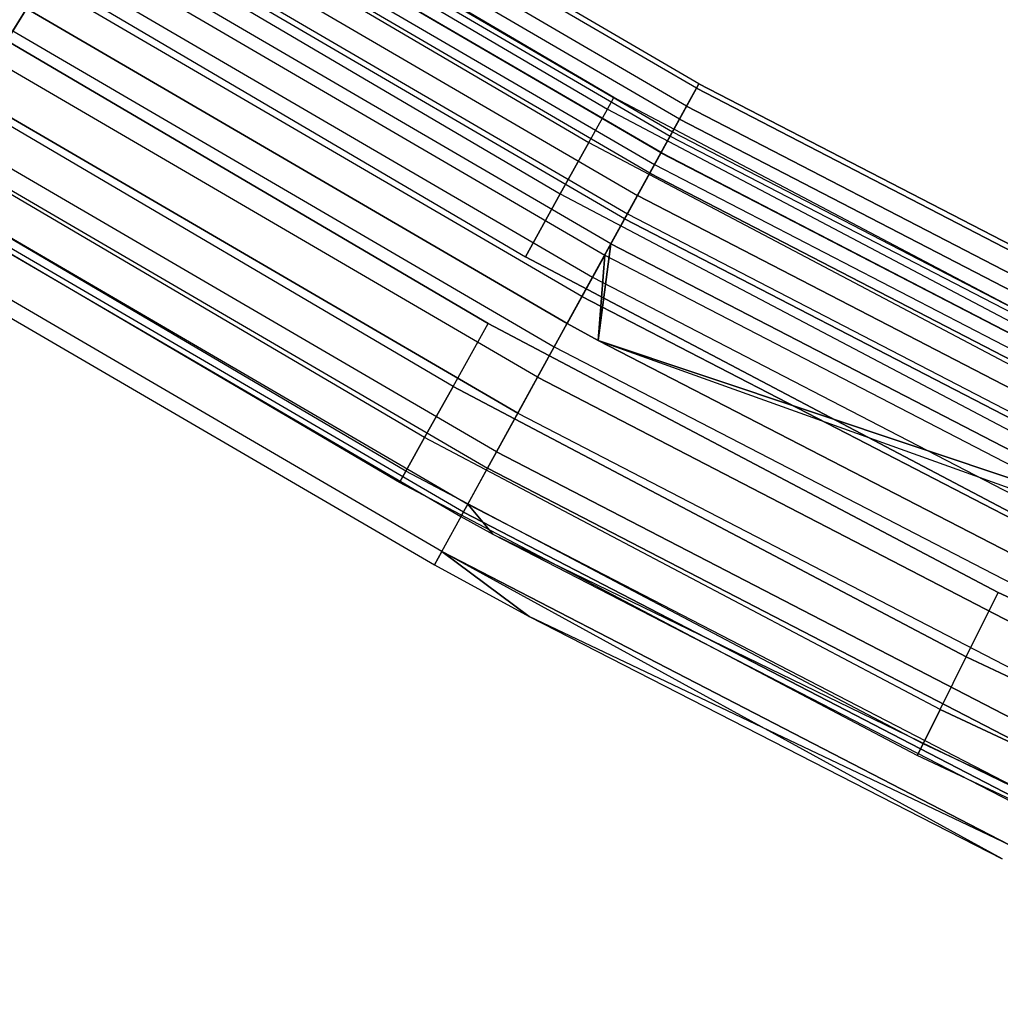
# Model space of a CAD drawing. Extents: x -176 to 176, y -176 to 176.
# Tile 40 of 208: x -59.41 to -50.51, y -105.2 to -96.26. Entities that reach past the tile are written whole.
import ezdxf

# ---------------------------------------------------------------- set-up
doc = ezdxf.new("R2010")
doc.units = 0
doc.header["$LTSCALE"] = 25.4
doc.layers.get('0').update_dxf_attribs({"linetype": 'CONTINUOUS'})

# ---------------------------------------------------------------- blocks, each defined once
blk = doc.blocks.new('BIURKOWA_B_STL')
at = {"color": 0}
for p, q in [((-53.264, -96.8868, 198.9437), (-58.0647, -94.0882, 198.9437)), ((-53.264, -96.8868, 198.9437), (-58.0647, -94.0882, 198.9437)), ((-53.264, -96.8868, 3.0563), (-58.0647, -94.0882, 3.0563)), ((-53.264, -96.8868, 3.0563), (-58.0647, -94.0882, 3.0563)), ((-53.2414, -96.8457, 199.7799), (-58.0401, -94.0483, 199.7799)), ((-53.2414, -96.8457, 199.7799), (-58.0401, -94.0483, 199.7799)), ((-53.2414, -96.8457, 2.2201), (-58.0401, -94.0483, 2.2201)), ((-53.2414, -96.8457, 2.2201), (-58.0401, -94.0483, 2.2201)), ((-53.3531, -97.0488, 200.5847), (-58.1618, -94.2456, 200.5847)), ((-53.3531, -97.0488, 200.5847), (-58.1618, -94.2456, 200.5847)), ((-53.3531, -97.0488, 1.4153), (-58.1618, -94.2456, 1.4153)), ((-53.3531, -97.0488, 1.4153), (-58.1618, -94.2456, 1.4153)), ((-53.4184, -97.1677, 198.1699), (-58.233, -94.361, 198.1699)), ((-53.4184, -97.1677, 198.1699), (-58.233, -94.361, 198.1699)), ((-53.4184, -97.1677, 3.8301), (-58.233, -94.361, 3.8301)), ((-53.4184, -97.1677, 3.8301), (-58.233, -94.361, 3.8301)), ((-54.0131, -96.9721, 199.5), (-58.434, -94.3741, 199.5)), ((-54.0131, -96.9721, 199.5), (-58.434, -94.3741, 199.5)), ((-54.0131, -96.9721, 2.5), (-58.434, -94.3741, 2.5)), ((-54.0131, -96.9721, 2.5), (-58.434, -94.3741, 2.5)), ((-58.4975, -94.4766, 200.184), (-54.0718, -97.0775, 200.184)), ((-58.4975, -94.4766, 198.816), (-54.0718, -97.0775, 198.816)), ((-58.4975, -94.4766, 200.184), (-54.0718, -97.0775, 200.184)), ((-58.4975, -94.4766, 198.816), (-54.0718, -97.0775, 198.816)), ((-58.4975, -94.4766, 3.184), (-54.0718, -97.0775, 3.184)), ((-58.4975, -94.4766, 1.816), (-54.0718, -97.0775, 1.816)), ((-58.4975, -94.4766, 3.184), (-54.0718, -97.0775, 3.184)), ((-58.4975, -94.4766, 1.816), (-54.0718, -97.0775, 1.816)), ((-58.3249, -94.5098, 2.0214), (-53.5027, -97.321, 2.0214)), ((-58.3249, -94.5098, 2.0214), (-53.5027, -97.321, 2.0214)), ((-58.3249, -94.5098, 199.9786), (-53.5027, -97.321, 199.9786)), ((-58.3249, -94.5098, 199.9786), (-53.5027, -97.321, 199.9786)), ((-58.302, -94.4728, 2.7411), (-53.4817, -97.2828, 2.7411)), ((-58.302, -94.4728, 2.7411), (-53.4817, -97.2828, 2.7411)), ((-58.302, -94.4728, 199.2589), (-53.4817, -97.2828, 199.2589)), ((-58.302, -94.4728, 199.2589), (-53.4817, -97.2828, 199.2589)), ((-53.5865, -97.4735, 201.2678), (-58.4163, -94.658, 201.2678)), ((-53.5865, -97.4735, 201.2678), (-58.4163, -94.658, 201.2678)), ((-53.5865, -97.4735, 0.7322), (-58.4163, -94.658, 0.7322)), ((-53.5865, -97.4735, 0.7322), (-58.4163, -94.658, 0.7322)), ((-53.585, -97.4708, 3.4294), (-58.4147, -94.6553, 3.4294)), ((-53.585, -97.4708, 3.4294), (-58.4147, -94.6553, 3.4294)), ((-58.4147, -94.6553, 198.5706), (-53.585, -97.4708, 198.5706)), ((-58.4147, -94.6553, 198.5706), (-53.585, -97.4708, 198.5706)), ((-58.6803, -94.7719, 198.2144), (-54.2408, -97.3809, 198.2144)), ((-58.6803, -94.7719, 198.2144), (-54.2408, -97.3809, 198.2144)), ((-58.6803, -94.7719, 200.7856), (-54.2408, -97.3809, 200.7856)), ((-58.6803, -94.7719, 200.7856), (-54.2408, -97.3809, 200.7856)), ((-58.6803, -94.7719, 1.2144), (-54.2408, -97.3809, 1.2144)), ((-58.6803, -94.7719, 1.2144), (-54.2408, -97.3809, 1.2144)), ((-58.6803, -94.7719, 3.7856), (-54.2408, -97.3809, 3.7856)), ((-58.6803, -94.7719, 3.7856), (-54.2408, -97.3809, 3.7856)), ((-58.4803, -94.7617, 1.3639), (-53.6452, -97.5803, 1.3639)), ((-58.4803, -94.7617, 1.3639), (-53.6452, -97.5803, 1.3639)), ((-58.4803, -94.7617, 200.6361), (-53.6452, -97.5803, 200.6361)), ((-58.4803, -94.7617, 200.6361), (-53.6452, -97.5803, 200.6361)), ((-53.6872, -97.6567, 197.5454), (-58.5261, -94.8359, 197.5454)), ((-53.6872, -97.6567, 197.5454), (-58.5261, -94.8359, 197.5454)), ((-53.6872, -97.6567, 4.4546), (-58.5261, -94.8359, 4.4546)), ((-53.6872, -97.6567, 4.4546), (-58.5261, -94.8359, 4.4546)), ((-58.6482, -95.0338, 3.997), (-53.7992, -97.8605, 3.997)), ((-58.6482, -95.0338, 3.997), (-53.7992, -97.8605, 3.997)), ((-58.6482, -95.0338, 198.003), (-53.7992, -97.8605, 198.003)), ((-58.6482, -95.0338, 198.003), (-53.7992, -97.8605, 198.003)), ((-58.9604, -95.2243, 197.7679), (-54.4997, -97.8457, 197.7679)), ((-58.9604, -95.2243, 197.7679), (-54.4997, -97.8457, 197.7679)), ((-58.9604, -95.2243, 201.2321), (-54.4997, -97.8457, 201.2321)), ((-58.9604, -95.2243, 201.2321), (-54.4997, -97.8457, 201.2321)), ((-58.9604, -95.2243, 0.7679), (-54.4997, -97.8457, 0.7679)), ((-58.9604, -95.2243, 0.7679), (-54.4997, -97.8457, 0.7679)), ((-58.9604, -95.2243, 4.2321), (-54.4997, -97.8457, 4.2321)), ((-58.9604, -95.2243, 4.2321), (-54.4997, -97.8457, 4.2321)), ((-53.9156, -98.0721, 201.7524), (-58.7751, -95.2393, 201.7524)), ((-53.9156, -98.0721, 201.7524), (-58.7751, -95.2393, 201.7524)), ((-53.9156, -98.0721, 0.2476), (-58.7751, -95.2393, 0.2476)), ((-53.9156, -98.0721, 0.2476), (-58.7751, -95.2393, 0.2476)), ((-58.7481, -95.1955, 0.854), (-53.8908, -98.0271, 0.854)), ((-58.7481, -95.1955, 0.854), (-53.8908, -98.0271, 0.854)), ((-58.7481, -95.1955, 201.146), (-53.8908, -98.0271, 201.146)), ((-58.7481, -95.1955, 201.146), (-53.8908, -98.0271, 201.146)), ((-54.0404, -98.2991, 197.1403), (-58.9111, -95.4597, 197.1403)), ((-54.0404, -98.2991, 197.1403), (-58.9111, -95.4597, 197.1403)), ((-54.0404, -98.2991, 4.8597), (-58.9111, -95.4597, 4.8597)), ((-54.0404, -98.2991, 4.8597), (-58.9111, -95.4597, 4.8597)), ((-58.9723, -95.5588, 4.37), (-54.0965, -98.4012, 4.37)), ((-58.9723, -95.5588, 4.37), (-54.0965, -98.4012, 4.37)), ((-58.9723, -95.5588, 197.63), (-54.0965, -98.4012, 197.63)), ((-58.9723, -95.5588, 197.63), (-54.0965, -98.4012, 197.63)), ((-59.4713, -96.3675, 0.5146), (-59.0934, -95.7551, 0.5581)), ((-59.4713, -96.3675, 0.5146), (-59.0934, -95.7551, 0.5581)), ((-59.0934, -95.7551, 201.4419), (-59.4713, -96.3675, 201.4854)), ((-59.0934, -95.7551, 201.4419), (-59.4713, -96.3675, 201.4854)), ((-59.304, -95.7793, 197.5304), (-54.8173, -98.4159, 197.5304)), ((-59.304, -95.7793, 201.4696), (-54.8173, -98.4159, 201.4696)), ((-59.304, -95.7793, 197.5304), (-54.8173, -98.4159, 197.5304)), ((-59.304, -95.7793, 201.4696), (-54.8173, -98.4159, 201.4696)), ((-59.304, -95.7793, 0.5304), (-54.8173, -98.4159, 0.5304)), ((-59.304, -95.7793, 4.4696), (-54.8173, -98.4159, 4.4696)), ((-59.304, -95.7793, 0.5304), (-54.8173, -98.4159, 0.5304)), ((-59.304, -95.7793, 4.4696), (-54.8173, -98.4159, 4.4696)), ((-59.0934, -95.7551, 0.5581), (-54.2076, -98.6032, 0.5581)), ((-59.0934, -95.7551, 0.5581), (-54.2076, -98.6032, 0.5581)), ((-59.0934, -95.7551, 201.4419), (-54.2076, -98.6032, 201.4419)), ((-59.0934, -95.7551, 201.4419), (-54.2076, -98.6032, 201.4419)), ((-59.6369, -96.6358, 201.9373), (-59.1977, -95.9242, 201.9843)), ((-59.6369, -96.6358, 201.9373), (-59.1977, -95.9242, 201.9843)), ((-59.1977, -95.9242, 0.0157), (-59.6369, -96.6358, 0.0627)), ((-59.1977, -95.9242, 0.0157), (-59.6369, -96.6358, 0.0627)), ((-54.3033, -98.7774, 201.9843), (-59.1977, -95.9242, 201.9843)), ((-54.3033, -98.7774, 201.9843), (-59.1977, -95.9242, 201.9843)), ((-54.3033, -98.7774, 0.0157), (-59.1977, -95.9242, 0.0157)), ((-54.3033, -98.7774, 0.0157), (-59.1977, -95.9242, 0.0157)), ((-54.4382, -99.0227, 197), (-59.3447, -96.1624, 197)), ((-59.3447, -96.1624, 5), (-54.4382, -99.0227, 5)), ((-59.3447, -96.1624, 4.5), (-54.4382, -99.0227, 4.5)), ((-59.3447, -96.1624, 5), (-54.4382, -99.0227, 5)), ((-59.3447, -96.1624, 4.5), (-54.4382, -99.0227, 4.5)), ((-59.3447, -96.1624, 197.5), (-54.4382, -99.0227, 197.5)), ((-54.4382, -99.0227, 197), (-59.3447, -96.1624, 197)), ((-59.3447, -96.1624, 197.5), (-54.4382, -99.0227, 197.5)), ((-59.6697, -96.3698, 201.4696), (-55.1553, -99.0227, 201.4696)), ((-55.1553, -99.0227, 197.5304), (-59.6697, -96.3698, 197.5304)), ((-59.6697, -96.3698, 201.4696), (-55.1553, -99.0227, 201.4696)), ((-55.1553, -99.0227, 197.5304), (-59.6697, -96.3698, 197.5304)), ((-59.6697, -96.3698, 4.4696), (-55.1553, -99.0227, 4.4696)), ((-55.1553, -99.0227, 0.5304), (-59.6697, -96.3698, 0.5304)), ((-59.6697, -96.3698, 4.4696), (-55.1553, -99.0227, 4.4696)), ((-55.1553, -99.0227, 0.5304), (-59.6697, -96.3698, 0.5304)), ((-59.4713, -96.3675, 0.5146), (-54.5543, -99.2339, 0.5146)), ((-59.4713, -96.3675, 0.5146), (-54.5543, -99.2339, 0.5146)), ((-59.4713, -96.3675, 201.4854), (-54.5543, -99.2339, 201.4854)), ((-59.4713, -96.3675, 201.4854), (-54.5543, -99.2339, 201.4854)), ((-54.7062, -99.5101, 201.9373), (-59.6369, -96.6358, 201.9373)), ((-54.7062, -99.5101, 201.9373), (-59.6369, -96.6358, 201.9373)), ((-54.7062, -99.5101, 0.0627), (-59.6369, -96.6358, 0.0627)), ((-54.7062, -99.5101, 0.0627), (-59.6369, -96.6358, 0.0627)), ((-53.3531, -97.0488, 200.5847), (-53.2414, -96.8457, 199.7799)), ((-53.3531, -97.0488, 200.5847), (-53.2414, -96.8457, 199.7799)), ((-53.3531, -97.0488, 1.4153), (-53.2414, -96.8457, 2.2201)), ((-53.3531, -97.0488, 1.4153), (-53.2414, -96.8457, 2.2201)), ((-53.2414, -96.8457, 199.7799), (-53.264, -96.8868, 198.9437)), ((-53.2414, -96.8457, 199.7799), (-53.264, -96.8868, 198.9437)), ((-53.2414, -96.8457, 2.2201), (-53.264, -96.8868, 3.0563)), ((-53.2414, -96.8457, 2.2201), (-53.264, -96.8868, 3.0563)), ((-53.2414, -96.8457, 199.7799), (-48.3082, -99.3984, 199.7799)), ((-53.2414, -96.8457, 199.7799), (-48.3082, -99.3984, 199.7799)), ((-48.3082, -99.3984, 2.2201), (-53.2414, -96.8457, 2.2201)), ((-48.3082, -99.3984, 2.2201), (-53.2414, -96.8457, 2.2201)), ((-55.4729, -99.593, 201.2321), (-60.0133, -96.9248, 201.2321)), ((-55.4729, -99.593, 201.2321), (-60.0133, -96.9248, 201.2321)), ((-55.4729, -99.593, 197.7679), (-60.0133, -96.9248, 197.7679)), ((-55.4729, -99.593, 197.7679), (-60.0133, -96.9248, 197.7679)), ((-55.4729, -99.593, 4.2321), (-60.0133, -96.9248, 4.2321)), ((-55.4729, -99.593, 4.2321), (-60.0133, -96.9248, 4.2321)), ((-55.4729, -99.593, 0.7679), (-60.0133, -96.9248, 0.7679)), ((-55.4729, -99.593, 0.7679), (-60.0133, -96.9248, 0.7679)), ((-59.8329, -96.9533, 0.7291), (-54.8859, -99.8371, 0.7291)), ((-59.8329, -96.9533, 0.7291), (-54.8859, -99.8371, 0.7291)), ((-54.8859, -99.8371, 201.2709), (-59.8329, -96.9533, 201.2709)), ((-54.8859, -99.8371, 201.2709), (-59.8329, -96.9533, 201.2709)), ((-53.264, -96.8868, 198.9437), (-53.4184, -97.1677, 198.1699)), ((-53.264, -96.8868, 198.9437), (-53.4184, -97.1677, 198.1699)), ((-53.264, -96.8868, 3.0563), (-53.4184, -97.1677, 3.8301)), ((-53.264, -96.8868, 3.0563), (-53.4184, -97.1677, 3.8301)), ((-53.264, -96.8868, 198.9437), (-48.3287, -99.4407, 198.9437)), ((-53.264, -96.8868, 198.9437), (-48.3287, -99.4407, 198.9437)), ((-48.3287, -99.4407, 3.0563), (-53.264, -96.8868, 3.0563)), ((-48.3287, -99.4407, 3.0563), (-53.264, -96.8868, 3.0563)), ((-54.0718, -97.0775, 200.184), (-54.0131, -96.9721, 199.5)), ((-54.0718, -97.0775, 200.184), (-54.0131, -96.9721, 199.5)), ((-54.0718, -97.0775, 198.816), (-54.0131, -96.9721, 199.5)), ((-54.0718, -97.0775, 198.816), (-54.0131, -96.9721, 199.5)), ((-54.0718, -97.0775, 3.184), (-54.0131, -96.9721, 2.5)), ((-54.0718, -97.0775, 3.184), (-54.0131, -96.9721, 2.5)), ((-54.0718, -97.0775, 1.816), (-54.0131, -96.9721, 2.5)), ((-54.0718, -97.0775, 1.816), (-54.0131, -96.9721, 2.5)), ((-49.477, -99.3631, 199.5), (-54.0131, -96.9721, 199.5)), ((-49.477, -99.3631, 199.5), (-54.0131, -96.9721, 199.5)), ((-49.477, -99.3631, 2.5), (-54.0131, -96.9721, 2.5)), ((-49.477, -99.3631, 2.5), (-54.0131, -96.9721, 2.5)), ((-54.2408, -97.3809, 198.2144), (-54.0718, -97.0775, 198.816)), ((-54.2408, -97.3809, 198.2144), (-54.0718, -97.0775, 198.816)), ((-54.2408, -97.3809, 200.7856), (-54.0718, -97.0775, 200.184)), ((-54.2408, -97.3809, 200.7856), (-54.0718, -97.0775, 200.184)), ((-54.2408, -97.3809, 1.2144), (-54.0718, -97.0775, 1.816)), ((-54.2408, -97.3809, 1.2144), (-54.0718, -97.0775, 1.816)), ((-54.2408, -97.3809, 3.7856), (-54.0718, -97.0775, 3.184)), ((-54.2408, -97.3809, 3.7856), (-54.0718, -97.0775, 3.184)), ((-54.0718, -97.0775, 200.184), (-49.5307, -99.4711, 200.184)), ((-54.0718, -97.0775, 198.816), (-49.5307, -99.4711, 198.816)), ((-54.0718, -97.0775, 200.184), (-49.5307, -99.4711, 200.184)), ((-54.0718, -97.0775, 198.816), (-49.5307, -99.4711, 198.816)), ((-54.0718, -97.0775, 3.184), (-49.5307, -99.4711, 3.184)), ((-54.0718, -97.0775, 1.816), (-49.5307, -99.4711, 1.816)), ((-54.0718, -97.0775, 3.184), (-49.5307, -99.4711, 3.184)), ((-54.0718, -97.0775, 1.816), (-49.5307, -99.4711, 1.816)), ((-53.5865, -97.4735, 201.2678), (-53.3531, -97.0488, 200.5847)), ((-53.5865, -97.4735, 201.2678), (-53.3531, -97.0488, 200.5847)), ((-53.5865, -97.4735, 0.7322), (-53.3531, -97.0488, 1.4153)), ((-53.5865, -97.4735, 0.7322), (-53.3531, -97.0488, 1.4153)), ((-53.3531, -97.0488, 200.5847), (-48.4095, -99.607, 200.5847)), ((-53.3531, -97.0488, 200.5847), (-48.4095, -99.607, 200.5847)), ((-48.4095, -99.607, 1.4153), (-53.3531, -97.0488, 1.4153)), ((-48.4095, -99.607, 1.4153), (-53.3531, -97.0488, 1.4153)), ((-53.4184, -97.1677, 198.1699), (-53.6872, -97.6567, 197.5454)), ((-53.4184, -97.1677, 198.1699), (-53.6872, -97.6567, 197.5454)), ((-53.4184, -97.1677, 3.8301), (-53.6872, -97.6567, 4.4546)), ((-53.4184, -97.1677, 3.8301), (-53.6872, -97.6567, 4.4546)), ((-53.4184, -97.1677, 198.1699), (-48.4688, -99.7289, 198.1699)), ((-53.4184, -97.1677, 198.1699), (-48.4688, -99.7289, 198.1699)), ((-48.4688, -99.7289, 3.8301), (-53.4184, -97.1677, 3.8301)), ((-48.4688, -99.7289, 3.8301), (-53.4184, -97.1677, 3.8301)), ((-55.0789, -100.1882, 201.6168), (-60.0433, -97.2943, 201.6168)), ((-55.0789, -100.1882, 201.6168), (-60.0433, -97.2943, 201.6168)), ((-55.0789, -100.1882, 0.3832), (-60.0433, -97.2943, 0.3832)), ((-55.0789, -100.1882, 0.3832), (-60.0433, -97.2943, 0.3832)), ((-53.4817, -97.2828, 2.7411), (-53.585, -97.4708, 3.4294)), ((-53.4817, -97.2828, 2.7411), (-53.585, -97.4708, 3.4294)), ((-53.585, -97.4708, 198.5706), (-53.4817, -97.2828, 199.2589)), ((-53.585, -97.4708, 198.5706), (-53.4817, -97.2828, 199.2589)), ((-53.5027, -97.321, 2.0214), (-53.4817, -97.2828, 2.7411)), ((-53.5027, -97.321, 2.0214), (-53.4817, -97.2828, 2.7411)), ((-53.4817, -97.2828, 199.2589), (-53.5027, -97.321, 199.9786)), ((-53.4817, -97.2828, 199.2589), (-53.5027, -97.321, 199.9786)), ((-53.4817, -97.2828, 2.7411), (-48.5262, -99.8471, 2.7411)), ((-53.4817, -97.2828, 2.7411), (-48.5262, -99.8471, 2.7411)), ((-53.4817, -97.2828, 199.2589), (-48.5262, -99.8471, 199.2589)), ((-53.4817, -97.2828, 199.2589), (-48.5262, -99.8471, 199.2589)), ((-55.7318, -100.0578, 200.7856), (-60.2934, -97.3771, 200.7856)), ((-55.7318, -100.0578, 200.7856), (-60.2934, -97.3771, 200.7856)), ((-55.7318, -100.0578, 198.2144), (-60.2934, -97.3771, 198.2144)), ((-55.7318, -100.0578, 198.2144), (-60.2934, -97.3771, 198.2144)), ((-55.7318, -100.0578, 3.7856), (-60.2934, -97.3771, 3.7856)), ((-55.7318, -100.0578, 3.7856), (-60.2934, -97.3771, 3.7856)), ((-55.7318, -100.0578, 1.2144), (-60.2934, -97.3771, 1.2144)), ((-55.7318, -100.0578, 1.2144), (-60.2934, -97.3771, 1.2144)), ((-54.2408, -97.3809, 198.2144), (-54.4997, -97.8457, 197.7679)), ((-54.2408, -97.3809, 198.2144), (-54.4997, -97.8457, 197.7679)), ((-54.4997, -97.8457, 201.2321), (-54.2408, -97.3809, 200.7856)), ((-54.4997, -97.8457, 201.2321), (-54.2408, -97.3809, 200.7856)), ((-54.2408, -97.3809, 1.2144), (-54.4997, -97.8457, 0.7679)), ((-54.2408, -97.3809, 1.2144), (-54.4997, -97.8457, 0.7679)), ((-54.4997, -97.8457, 4.2321), (-54.2408, -97.3809, 3.7856)), ((-54.4997, -97.8457, 4.2321), (-54.2408, -97.3809, 3.7856)), ((-54.2408, -97.3809, 198.2144), (-49.6855, -99.782, 198.2144)), ((-54.2408, -97.3809, 198.2144), (-49.6855, -99.782, 198.2144)), ((-54.2408, -97.3809, 200.7856), (-49.6855, -99.782, 200.7856)), ((-54.2408, -97.3809, 200.7856), (-49.6855, -99.782, 200.7856)), ((-54.2408, -97.3809, 1.2144), (-49.6855, -99.782, 1.2144)), ((-54.2408, -97.3809, 1.2144), (-49.6855, -99.782, 1.2144)), ((-54.2408, -97.3809, 3.7856), (-49.6855, -99.782, 3.7856)), ((-54.2408, -97.3809, 3.7856), (-49.6855, -99.782, 3.7856)), ((-53.6452, -97.5803, 1.3639), (-53.5027, -97.321, 2.0214)), ((-53.6452, -97.5803, 1.3639), (-53.5027, -97.321, 2.0214)), ((-53.5027, -97.321, 199.9786), (-53.6452, -97.5803, 200.6361)), ((-53.5027, -97.321, 199.9786), (-53.6452, -97.5803, 200.6361)), ((-53.5027, -97.321, 2.0214), (-48.5453, -99.8863, 2.0214)), ((-53.5027, -97.321, 2.0214), (-48.5453, -99.8863, 2.0214)), ((-53.5027, -97.321, 199.9786), (-48.5453, -99.8863, 199.9786)), ((-53.5027, -97.321, 199.9786), (-48.5453, -99.8863, 199.9786)), ((-60.1309, -97.4363, 1.1738), (-55.1594, -100.3345, 1.1738)), ((-60.1309, -97.4363, 1.1738), (-55.1594, -100.3345, 1.1738)), ((-60.1309, -97.4363, 200.8262), (-55.1594, -100.3345, 200.8262)), ((-60.1309, -97.4363, 200.8262), (-55.1594, -100.3345, 200.8262)), ((-53.9156, -98.0721, 201.7524), (-53.5865, -97.4735, 201.2678)), ((-53.9156, -98.0721, 201.7524), (-53.5865, -97.4735, 201.2678)), ((-53.9156, -98.0721, 0.2476), (-53.5865, -97.4735, 0.7322)), ((-53.9156, -98.0721, 0.2476), (-53.5865, -97.4735, 0.7322)), ((-53.585, -97.4708, 3.4294), (-53.7992, -97.8605, 3.997)), ((-53.585, -97.4708, 3.4294), (-53.7992, -97.8605, 3.997)), ((-53.7992, -97.8605, 198.003), (-53.585, -97.4708, 198.5706)), ((-53.7992, -97.8605, 198.003), (-53.585, -97.4708, 198.5706)), ((-53.5865, -97.4735, 201.2678), (-48.6214, -100.0429, 201.2678)), ((-53.5865, -97.4735, 201.2678), (-48.6214, -100.0429, 201.2678)), ((-48.6214, -100.0429, 0.7322), (-53.5865, -97.4735, 0.7322)), ((-48.6214, -100.0429, 0.7322), (-53.5865, -97.4735, 0.7322)), ((-53.585, -97.4708, 3.4294), (-48.62, -100.04, 3.4294)), ((-53.585, -97.4708, 3.4294), (-48.62, -100.04, 3.4294)), ((-53.585, -97.4708, 198.5706), (-48.62, -100.04, 198.5706)), ((-53.585, -97.4708, 198.5706), (-48.62, -100.04, 198.5706)), ((-53.8908, -98.0271, 0.854), (-53.6452, -97.5803, 1.3639)), ((-53.8908, -98.0271, 0.854), (-53.6452, -97.5803, 1.3639)), ((-53.6452, -97.5803, 200.6361), (-53.8908, -98.0271, 201.146)), ((-53.6452, -97.5803, 200.6361), (-53.8908, -98.0271, 201.146)), ((-53.6452, -97.5803, 1.3639), (-48.6746, -100.1524, 1.3639)), ((-53.6452, -97.5803, 1.3639), (-48.6746, -100.1524, 1.3639)), ((-53.6452, -97.5803, 200.6361), (-48.6746, -100.1524, 200.6361)), ((-53.6452, -97.5803, 200.6361), (-48.6746, -100.1524, 200.6361)), ((-55.9008, -100.3612, 200.184), (-60.4762, -97.6724, 200.184)), ((-55.9008, -100.3612, 200.184), (-60.4762, -97.6724, 200.184)), ((-55.9008, -100.3612, 198.816), (-60.4762, -97.6724, 198.816)), ((-55.9008, -100.3612, 198.816), (-60.4762, -97.6724, 198.816)), ((-55.9008, -100.3612, 3.184), (-60.4762, -97.6724, 3.184)), ((-55.9008, -100.3612, 3.184), (-60.4762, -97.6724, 3.184)), ((-55.9008, -100.3612, 1.816), (-60.4762, -97.6724, 1.816)), ((-55.9008, -100.3612, 1.816), (-60.4762, -97.6724, 1.816)), ((-53.6872, -97.6567, 197.5454), (-54.0404, -98.2991, 197.1403)), ((-53.6872, -97.6567, 197.5454), (-54.0404, -98.2991, 197.1403)), ((-53.6872, -97.6567, 4.4546), (-54.0404, -98.2991, 4.8597)), ((-53.6872, -97.6567, 4.4546), (-54.0404, -98.2991, 4.8597)), ((-53.6872, -97.6567, 197.5454), (-48.7127, -100.2309, 197.5454)), ((-53.6872, -97.6567, 197.5454), (-48.7127, -100.2309, 197.5454)), ((-48.7127, -100.2309, 4.4546), (-53.6872, -97.6567, 4.4546)), ((-48.7127, -100.2309, 4.4546), (-53.6872, -97.6567, 4.4546)), ((-60.3268, -97.7538, 1.7908), (-55.3391, -100.6614, 1.7908)), ((-60.3268, -97.7538, 1.7908), (-55.3391, -100.6614, 1.7908)), ((-60.3268, -97.7538, 200.2092), (-55.3391, -100.6614, 200.2092)), ((-60.3268, -97.7538, 200.2092), (-55.3391, -100.6614, 200.2092)), ((-55.9595, -100.4666, 199.5), (-60.5397, -97.775, 199.5)), ((-55.9595, -100.4666, 199.5), (-60.5397, -97.775, 199.5)), ((-55.9595, -100.4666, 2.5), (-60.5397, -97.775, 2.5)), ((-55.9595, -100.4666, 2.5), (-60.5397, -97.775, 2.5)), ((-55.3798, -100.7355, 201.0587), (-60.3712, -97.8257, 201.0587)), ((-55.3798, -100.7355, 201.0587), (-60.3712, -97.8257, 201.0587)), ((-55.3798, -100.7355, 0.9413), (-60.3712, -97.8257, 0.9413)), ((-55.3798, -100.7355, 0.9413), (-60.3712, -97.8257, 0.9413)), ((-54.4997, -97.8457, 197.7679), (-54.8173, -98.4159, 197.5304)), ((-54.4997, -97.8457, 197.7679), (-54.8173, -98.4159, 197.5304)), ((-54.8173, -98.4159, 201.4696), (-54.4997, -97.8457, 201.2321)), ((-54.8173, -98.4159, 201.4696), (-54.4997, -97.8457, 201.2321)), ((-54.4997, -97.8457, 0.7679), (-54.8173, -98.4159, 0.5304)), ((-54.4997, -97.8457, 0.7679), (-54.8173, -98.4159, 0.5304)), ((-54.8173, -98.4159, 4.4696), (-54.4997, -97.8457, 4.2321)), ((-54.8173, -98.4159, 4.4696), (-54.4997, -97.8457, 4.2321)), ((-54.4997, -97.8457, 197.7679), (-49.9227, -100.2583, 197.7679)), ((-54.4997, -97.8457, 197.7679), (-49.9227, -100.2583, 197.7679)), ((-54.4997, -97.8457, 201.2321), (-49.9227, -100.2583, 201.2321)), ((-54.4997, -97.8457, 201.2321), (-49.9227, -100.2583, 201.2321)), ((-54.4997, -97.8457, 0.7679), (-49.9227, -100.2583, 0.7679)), ((-54.4997, -97.8457, 0.7679), (-49.9227, -100.2583, 0.7679)), ((-54.4997, -97.8457, 4.2321), (-49.9227, -100.2583, 4.2321)), ((-54.4997, -97.8457, 4.2321), (-49.9227, -100.2583, 4.2321)), ((-60.3951, -97.8644, 2.5), (-55.4017, -100.7753, 2.5)), ((-60.3951, -97.8644, 2.5), (-55.4017, -100.7753, 2.5)), ((-60.3951, -97.8644, 199.5), (-55.4017, -100.7753, 199.5)), ((-60.3951, -97.8644, 199.5), (-55.4017, -100.7753, 199.5)), ((-54.0965, -98.4012, 4.37), (-53.7992, -97.8605, 3.997)), ((-54.0965, -98.4012, 4.37), (-53.7992, -97.8605, 3.997)), ((-54.0965, -98.4012, 197.63), (-53.7992, -97.8605, 198.003)), ((-54.0965, -98.4012, 197.63), (-53.7992, -97.8605, 198.003)), ((-48.8144, -100.44, 3.997), (-53.7992, -97.8605, 3.997)), ((-48.8144, -100.44, 3.997), (-53.7992, -97.8605, 3.997)), ((-53.7992, -97.8605, 198.003), (-48.8144, -100.44, 198.003)), ((-53.7992, -97.8605, 198.003), (-48.8144, -100.44, 198.003)), ((-54.2076, -98.6032, 0.5581), (-53.8908, -98.0271, 0.854)), ((-54.2076, -98.6032, 0.5581), (-53.8908, -98.0271, 0.854)), ((-53.8908, -98.0271, 201.146), (-54.2076, -98.6032, 201.4419)), ((-53.8908, -98.0271, 201.146), (-54.2076, -98.6032, 201.4419)), ((-53.8908, -98.0271, 0.854), (-48.8975, -100.6109, 0.854)), ((-53.8908, -98.0271, 0.854), (-48.8975, -100.6109, 0.854)), ((-53.8908, -98.0271, 201.146), (-48.8975, -100.6109, 201.146)), ((-53.8908, -98.0271, 201.146), (-48.8975, -100.6109, 201.146)), ((-54.3033, -98.7774, 201.9843), (-53.9156, -98.0721, 201.7524)), ((-54.3033, -98.7774, 201.9843), (-53.9156, -98.0721, 201.7524)), ((-54.3033, -98.7774, 0.0157), (-53.9156, -98.0721, 0.2476)), ((-54.3033, -98.7774, 0.0157), (-53.9156, -98.0721, 0.2476)), ((-53.9156, -98.0721, 201.7524), (-48.9199, -100.6572, 201.7524)), ((-53.9156, -98.0721, 201.7524), (-48.9199, -100.6572, 201.7524)), ((-48.9199, -100.6572, 0.2476), (-53.9156, -98.0721, 0.2476)), ((-48.9199, -100.6572, 0.2476), (-53.9156, -98.0721, 0.2476)), ((-55.575, -101.0905, 200.3257), (-60.584, -98.1705, 200.3257)), ((-55.575, -101.0905, 200.3257), (-60.584, -98.1705, 200.3257)), ((-55.575, -101.0905, 1.6743), (-60.584, -98.1705, 1.6743)), ((-55.575, -101.0905, 1.6743), (-60.584, -98.1705, 1.6743)), ((-60.6577, -98.2899, 199.5), (-55.6425, -101.2134, 199.5)), ((-60.6577, -98.2899, 199.5), (-55.6425, -101.2134, 199.5)), ((-60.6577, -98.2899, 2.5), (-55.6425, -101.2134, 2.5)), ((-60.6577, -98.2899, 2.5), (-55.6425, -101.2134, 2.5)), ((-54.4382, -99.0227, 197), (-54.0404, -98.2991, 197.1403)), ((-54.4382, -99.0227, 197), (-54.0404, -98.2991, 197.1403)), ((-54.0404, -98.2991, 4.8597), (-54.4382, -99.0227, 5)), ((-54.0404, -98.2991, 4.8597), (-54.4382, -99.0227, 5)), ((-54.0404, -98.2991, 197.1403), (-54.1551, -99.1777, 197)), ((-54.0404, -98.2991, 197.1403), (-54.1551, -99.1777, 197)), ((-54.1551, -99.1777, 5), (-54.0404, -98.2991, 4.8597)), ((-54.1551, -99.1777, 5), (-54.0404, -98.2991, 4.8597)), ((-54.0404, -98.2991, 197.1403), (-49.0332, -100.8902, 197.1403)), ((-54.0404, -98.2991, 197.1403), (-49.0332, -100.8902, 197.1403)), ((-49.0332, -100.8902, 4.8597), (-54.0404, -98.2991, 4.8597)), ((-49.0332, -100.8902, 4.8597), (-54.0404, -98.2991, 4.8597)), ((-50.2136, -100.8426, 197.5304), (-54.8173, -98.4159, 197.5304)), ((-54.8173, -98.4159, 201.4696), (-50.2136, -100.8426, 201.4696)), ((-50.2136, -100.8426, 197.5304), (-54.8173, -98.4159, 197.5304)), ((-54.8173, -98.4159, 201.4696), (-50.2136, -100.8426, 201.4696)), ((-50.2136, -100.8426, 0.5304), (-54.8173, -98.4159, 0.5304)), ((-54.8173, -98.4159, 4.4696), (-50.2136, -100.8426, 4.4696)), ((-50.2136, -100.8426, 0.5304), (-54.8173, -98.4159, 0.5304)), ((-54.8173, -98.4159, 4.4696), (-50.2136, -100.8426, 4.4696)), ((-54.4382, -99.0227, 4.5), (-54.0965, -98.4012, 4.37)), ((-54.4382, -99.0227, 4.5), (-54.0965, -98.4012, 4.37)), ((-54.0965, -98.4012, 197.63), (-54.4382, -99.0227, 197.5)), ((-54.0965, -98.4012, 197.63), (-54.4382, -99.0227, 197.5)), ((-54.0965, -98.4012, 4.37), (-54.1551, -99.1777, 4.5)), ((-54.0965, -98.4012, 4.37), (-54.1551, -99.1777, 4.5)), ((-54.1551, -99.1777, 197.5), (-54.0965, -98.4012, 197.63)), ((-54.1551, -99.1777, 197.5), (-54.0965, -98.4012, 197.63)), ((-54.0965, -98.4012, 4.37), (-49.0841, -100.9949, 4.37)), ((-54.0965, -98.4012, 4.37), (-49.0841, -100.9949, 4.37)), ((-54.0965, -98.4012, 197.63), (-49.0841, -100.9949, 197.63)), ((-54.0965, -98.4012, 197.63), (-49.0841, -100.9949, 197.63)), ((-54.5543, -99.2339, 0.5146), (-54.2076, -98.6032, 0.5581)), ((-54.5543, -99.2339, 0.5146), (-54.2076, -98.6032, 0.5581)), ((-54.2076, -98.6032, 201.4419), (-54.5543, -99.2339, 201.4854)), ((-54.2076, -98.6032, 201.4419), (-54.5543, -99.2339, 201.4854)), ((-54.2076, -98.6032, 0.5581), (-49.1849, -101.2023, 0.5581)), ((-54.2076, -98.6032, 0.5581), (-49.1849, -101.2023, 0.5581)), ((-54.2076, -98.6032, 201.4419), (-49.1849, -101.2023, 201.4419)), ((-54.2076, -98.6032, 201.4419), (-49.1849, -101.2023, 201.4419)), ((-54.7062, -99.5101, 201.9373), (-54.3033, -98.7774, 201.9843)), ((-54.7062, -99.5101, 201.9373), (-54.3033, -98.7774, 201.9843)), ((-54.7062, -99.5101, 0.0627), (-54.3033, -98.7774, 0.0157)), ((-54.7062, -99.5101, 0.0627), (-54.3033, -98.7774, 0.0157)), ((-54.3033, -98.7774, 201.9843), (-49.2717, -101.381, 201.9843)), ((-54.3033, -98.7774, 201.9843), (-49.2717, -101.381, 201.9843)), ((-49.2717, -101.381, 0.0157), (-54.3033, -98.7774, 0.0157)), ((-49.2717, -101.381, 0.0157), (-54.3033, -98.7774, 0.0157)), ((-55.4729, -99.593, 201.2321), (-55.1553, -99.0227, 201.4696)), ((-55.4729, -99.593, 201.2321), (-55.1553, -99.0227, 201.4696)), ((-55.4729, -99.593, 197.7679), (-55.1553, -99.0227, 197.5304)), ((-55.4729, -99.593, 197.7679), (-55.1553, -99.0227, 197.5304)), ((-55.4729, -99.593, 4.2321), (-55.1553, -99.0227, 4.4696)), ((-55.4729, -99.593, 4.2321), (-55.1553, -99.0227, 4.4696)), ((-55.4729, -99.593, 0.7679), (-55.1553, -99.0227, 0.5304)), ((-55.4729, -99.593, 0.7679), (-55.1553, -99.0227, 0.5304)), ((-55.1553, -99.0227, 201.4696), (-50.5232, -101.4643, 201.4696)), ((-50.5232, -101.4643, 197.5304), (-55.1553, -99.0227, 197.5304)), ((-55.1553, -99.0227, 201.4696), (-50.5232, -101.4643, 201.4696)), ((-50.5232, -101.4643, 197.5304), (-55.1553, -99.0227, 197.5304)), ((-55.1553, -99.0227, 4.4696), (-50.5232, -101.4643, 4.4696)), ((-50.5232, -101.4643, 0.5304), (-55.1553, -99.0227, 0.5304)), ((-55.1553, -99.0227, 4.4696), (-50.5232, -101.4643, 4.4696)), ((-50.5232, -101.4643, 0.5304), (-55.1553, -99.0227, 0.5304)), ((-54.1551, -99.1777, 197), (-54.4382, -99.0227, 197)), ((-54.4382, -99.0227, 5), (-54.1551, -99.1777, 5)), ((-54.4382, -99.0227, 4.5), (-54.4382, -99.0227, 5)), ((-54.4382, -99.0227, 4.5), (-54.4382, -99.0227, 5)), ((-54.4382, -99.0227, 4.5), (-54.1551, -99.1777, 4.5)), ((-54.4382, -99.0227, 5), (-54.1551, -99.1777, 5)), ((-54.4382, -99.0227, 4.5), (-54.1551, -99.1777, 4.5)), ((-54.4382, -99.0227, 197.5), (-54.1551, -99.1777, 197.5)), ((-54.4382, -99.0227, 197), (-54.4382, -99.0227, 197.5)), ((-54.4382, -99.0227, 197), (-54.4382, -99.0227, 197.5)), ((-54.1551, -99.1777, 197), (-54.4382, -99.0227, 197)), ((-54.4382, -99.0227, 197.5), (-54.1551, -99.1777, 197.5)), ((-49.3941, -101.6328, 197), (-54.1551, -99.1777, 197)), ((-54.1551, -99.1777, 197), (-49.0332, -100.8902, 197.1403)), ((-54.1551, -99.1777, 197), (-49.0332, -100.8902, 197.1403)), ((-54.1551, -99.1777, 5), (-49.3941, -101.6328, 5)), ((-49.0332, -100.8902, 4.8597), (-54.1551, -99.1777, 5)), ((-49.0332, -100.8902, 4.8597), (-54.1551, -99.1777, 5)), ((-54.1551, -99.1777, 4.5), (-54.1551, -99.1777, 5)), ((-54.1551, -99.1777, 4.5), (-54.1551, -99.1777, 5)), ((-54.1551, -99.1777, 4.5), (-49.3941, -101.6328, 4.5)), ((-54.1551, -99.1777, 5), (-49.3941, -101.6328, 5)), ((-54.1551, -99.1777, 4.5), (-49.3941, -101.6328, 4.5)), ((-54.1551, -99.1777, 4.5), (-49.0841, -100.9949, 4.37)), ((-54.1551, -99.1777, 4.5), (-49.0841, -100.9949, 4.37)), ((-54.1551, -99.1777, 197.5), (-49.0841, -100.9949, 197.63)), ((-54.1551, -99.1777, 197.5), (-49.0841, -100.9949, 197.63)), ((-54.1551, -99.1777, 197.5), (-49.3941, -101.6328, 197.5)), ((-54.1551, -99.1777, 197), (-54.1551, -99.1777, 197.5)), ((-54.1551, -99.1777, 197), (-54.1551, -99.1777, 197.5)), ((-49.3941, -101.6328, 197), (-54.1551, -99.1777, 197)), ((-54.1551, -99.1777, 197.5), (-49.3941, -101.6328, 197.5)), ((-54.8859, -99.8371, 0.7291), (-54.5543, -99.2339, 0.5146)), ((-54.8859, -99.8371, 0.7291), (-54.5543, -99.2339, 0.5146)), ((-54.5543, -99.2339, 201.4854), (-54.8859, -99.8371, 201.2709)), ((-54.5543, -99.2339, 201.4854), (-54.8859, -99.8371, 201.2709)), ((-54.5543, -99.2339, 0.5146), (-49.4995, -101.8496, 0.5146)), ((-54.5543, -99.2339, 0.5146), (-49.4995, -101.8496, 0.5146)), ((-54.5543, -99.2339, 201.4854), (-49.4995, -101.8496, 201.4854)), ((-54.5543, -99.2339, 201.4854), (-49.4995, -101.8496, 201.4854)), ((-55.0789, -100.1882, 201.6168), (-54.7062, -99.5101, 201.9373)), ((-55.0789, -100.1882, 201.6168), (-54.7062, -99.5101, 201.9373)), ((-55.0789, -100.1882, 0.3832), (-54.7062, -99.5101, 0.0627)), ((-55.0789, -100.1882, 0.3832), (-54.7062, -99.5101, 0.0627)), ((-54.7062, -99.5101, 201.9373), (-49.6372, -102.1331, 201.9373)), ((-54.7062, -99.5101, 201.9373), (-49.6372, -102.1331, 201.9373)), ((-49.6372, -102.1331, 0.0627), (-54.7062, -99.5101, 0.0627)), ((-49.6372, -102.1331, 0.0627), (-54.7062, -99.5101, 0.0627)), ((-55.4729, -99.593, 201.2321), (-55.7318, -100.0578, 200.7856)), ((-55.4729, -99.593, 201.2321), (-55.7318, -100.0578, 200.7856)), ((-55.7318, -100.0578, 198.2144), (-55.4729, -99.593, 197.7679)), ((-55.7318, -100.0578, 198.2144), (-55.4729, -99.593, 197.7679)), ((-55.4729, -99.593, 4.2321), (-55.7318, -100.0578, 3.7856)), ((-55.4729, -99.593, 4.2321), (-55.7318, -100.0578, 3.7856)), ((-55.7318, -100.0578, 1.2144), (-55.4729, -99.593, 0.7679)), ((-55.7318, -100.0578, 1.2144), (-55.4729, -99.593, 0.7679)), ((-55.4729, -99.593, 201.2321), (-50.8142, -102.0486, 201.2321)), ((-55.4729, -99.593, 201.2321), (-50.8142, -102.0486, 201.2321)), ((-50.8142, -102.0486, 197.7679), (-55.4729, -99.593, 197.7679)), ((-50.8142, -102.0486, 197.7679), (-55.4729, -99.593, 197.7679)), ((-55.4729, -99.593, 4.2321), (-50.8142, -102.0486, 4.2321)), ((-55.4729, -99.593, 4.2321), (-50.8142, -102.0486, 4.2321)), ((-50.8142, -102.0486, 0.7679), (-55.4729, -99.593, 0.7679)), ((-50.8142, -102.0486, 0.7679), (-55.4729, -99.593, 0.7679)), ((-55.1594, -100.3345, 1.1738), (-54.8859, -99.8371, 0.7291)), ((-55.1594, -100.3345, 1.1738), (-54.8859, -99.8371, 0.7291)), ((-54.8859, -99.8371, 201.2709), (-55.1594, -100.3345, 200.8262)), ((-54.8859, -99.8371, 201.2709), (-55.1594, -100.3345, 200.8262)), ((-54.8859, -99.8371, 0.7291), (-49.8004, -102.4687, 0.7291)), ((-54.8859, -99.8371, 0.7291), (-49.8004, -102.4687, 0.7291)), ((-54.8859, -99.8371, 201.2709), (-49.8004, -102.4687, 201.2709)), ((-54.8859, -99.8371, 201.2709), (-49.8004, -102.4687, 201.2709)), ((-55.7318, -100.0578, 200.7856), (-55.9008, -100.3612, 200.184)), ((-55.7318, -100.0578, 200.7856), (-55.9008, -100.3612, 200.184)), ((-55.9008, -100.3612, 198.816), (-55.7318, -100.0578, 198.2144)), ((-55.9008, -100.3612, 198.816), (-55.7318, -100.0578, 198.2144)), ((-55.7318, -100.0578, 3.7856), (-55.9008, -100.3612, 3.184)), ((-55.7318, -100.0578, 3.7856), (-55.9008, -100.3612, 3.184)), ((-55.9008, -100.3612, 1.816), (-55.7318, -100.0578, 1.2144)), ((-55.9008, -100.3612, 1.816), (-55.7318, -100.0578, 1.2144)), ((-51.0513, -102.5249, 200.7856), (-55.7318, -100.0578, 200.7856)), ((-51.0513, -102.5249, 200.7856), (-55.7318, -100.0578, 200.7856)), ((-51.0513, -102.5249, 198.2144), (-55.7318, -100.0578, 198.2144)), ((-51.0513, -102.5249, 198.2144), (-55.7318, -100.0578, 198.2144)), ((-51.0513, -102.5249, 3.7856), (-55.7318, -100.0578, 3.7856)), ((-51.0513, -102.5249, 3.7856), (-55.7318, -100.0578, 3.7856)), ((-51.0513, -102.5249, 1.2144), (-55.7318, -100.0578, 1.2144)), ((-51.0513, -102.5249, 1.2144), (-55.7318, -100.0578, 1.2144)), ((-55.3798, -100.7355, 201.0587), (-55.0789, -100.1882, 201.6168)), ((-55.3798, -100.7355, 201.0587), (-55.0789, -100.1882, 201.6168)), ((-55.3798, -100.7355, 0.9413), (-55.0789, -100.1882, 0.3832)), ((-55.3798, -100.7355, 0.9413), (-55.0789, -100.1882, 0.3832)), ((-55.0789, -100.1882, 201.6168), (-49.9755, -102.8291, 201.6168)), ((-55.0789, -100.1882, 201.6168), (-49.9755, -102.8291, 201.6168)), ((-49.9755, -102.8291, 0.3832), (-55.0789, -100.1882, 0.3832)), ((-49.9755, -102.8291, 0.3832), (-55.0789, -100.1882, 0.3832)), ((-55.3391, -100.6614, 1.7908), (-55.1594, -100.3345, 1.1738)), ((-55.3391, -100.6614, 1.7908), (-55.1594, -100.3345, 1.1738)), ((-55.3391, -100.6614, 200.2092), (-55.1594, -100.3345, 200.8262)), ((-55.3391, -100.6614, 200.2092), (-55.1594, -100.3345, 200.8262)), ((-55.1594, -100.3345, 1.1738), (-50.0485, -102.9792, 1.1738)), ((-55.1594, -100.3345, 1.1738), (-50.0485, -102.9792, 1.1738)), ((-50.0485, -102.9792, 200.8262), (-55.1594, -100.3345, 200.8262)), ((-50.0485, -102.9792, 200.8262), (-55.1594, -100.3345, 200.8262)), ((-55.9008, -100.3612, 200.184), (-55.9595, -100.4666, 199.5)), ((-55.9595, -100.4666, 199.5), (-55.9008, -100.3612, 198.816)), ((-55.9008, -100.3612, 200.184), (-55.9595, -100.4666, 199.5)), ((-55.9595, -100.4666, 199.5), (-55.9008, -100.3612, 198.816)), ((-55.9008, -100.3612, 3.184), (-55.9595, -100.4666, 2.5)), ((-55.9595, -100.4666, 2.5), (-55.9008, -100.3612, 1.816)), ((-55.9008, -100.3612, 3.184), (-55.9595, -100.4666, 2.5)), ((-55.9595, -100.4666, 2.5), (-55.9008, -100.3612, 1.816)), ((-51.2062, -102.8358, 200.184), (-55.9008, -100.3612, 200.184)), ((-51.2062, -102.8358, 200.184), (-55.9008, -100.3612, 200.184)), ((-51.2062, -102.8358, 198.816), (-55.9008, -100.3612, 198.816)), ((-51.2062, -102.8358, 198.816), (-55.9008, -100.3612, 198.816)), ((-51.2062, -102.8358, 3.184), (-55.9008, -100.3612, 3.184)), ((-51.2062, -102.8358, 3.184), (-55.9008, -100.3612, 3.184)), ((-51.2062, -102.8358, 1.816), (-55.9008, -100.3612, 1.816)), ((-51.2062, -102.8358, 1.816), (-55.9008, -100.3612, 1.816)), ((-51.2599, -102.9438, 199.5), (-55.9595, -100.4666, 199.5)), ((-51.2599, -102.9438, 199.5), (-55.9595, -100.4666, 199.5)), ((-51.2599, -102.9438, 2.5), (-55.9595, -100.4666, 2.5)), ((-51.2599, -102.9438, 2.5), (-55.9595, -100.4666, 2.5)), ((-55.3391, -100.6614, 1.7908), (-55.4017, -100.7753, 2.5)), ((-55.3391, -100.6614, 1.7908), (-55.4017, -100.7753, 2.5)), ((-55.4017, -100.7753, 199.5), (-55.3391, -100.6614, 200.2092)), ((-55.4017, -100.7753, 199.5), (-55.3391, -100.6614, 200.2092)), ((-55.1136, -100.9331, 2.5), (-55.3391, -100.6614, 1.7908)), ((-55.3391, -100.6614, 1.7908), (-50.2115, -103.3147, 1.7908)), ((-55.3391, -100.6614, 1.7908), (-50.2115, -103.3147, 1.7908)), ((-55.1136, -100.9331, 2.5), (-55.3391, -100.6614, 1.7908)), ((-55.3391, -100.6614, 200.2092), (-55.1136, -100.9331, 199.5)), ((-55.3391, -100.6614, 200.2092), (-55.1136, -100.9331, 199.5)), ((-55.3391, -100.6614, 200.2092), (-50.2115, -103.3147, 200.2092)), ((-55.3391, -100.6614, 200.2092), (-50.2115, -103.3147, 200.2092)), ((-55.575, -101.0905, 200.3257), (-55.3798, -100.7355, 201.0587)), ((-55.575, -101.0905, 200.3257), (-55.3798, -100.7355, 201.0587)), ((-55.575, -101.0905, 1.6743), (-55.3798, -100.7355, 0.9413)), ((-55.575, -101.0905, 1.6743), (-55.3798, -100.7355, 0.9413)), ((-55.4017, -100.7753, 2.5), (-55.1136, -100.9331, 2.5)), ((-55.4017, -100.7753, 2.5), (-55.1136, -100.9331, 2.5)), ((-55.4017, -100.7753, 2.5), (-55.4017, -100.7753, 199.5)), ((-55.4017, -100.7753, 199.5), (-55.1136, -100.9331, 199.5)), ((-55.4017, -100.7753, 2.5), (-55.4017, -100.7753, 199.5)), ((-55.4017, -100.7753, 199.5), (-55.1136, -100.9331, 199.5)), ((-55.3798, -100.7355, 201.0587), (-50.2485, -103.3908, 201.0587)), ((-55.3798, -100.7355, 201.0587), (-50.2485, -103.3908, 201.0587)), ((-50.2485, -103.3908, 0.9413), (-55.3798, -100.7355, 0.9413)), ((-50.2485, -103.3908, 0.9413), (-55.3798, -100.7355, 0.9413)), ((-55.1136, -100.9331, 2.5), (-50.2115, -103.3147, 1.7908)), ((-55.1136, -100.9331, 2.5), (-50.2115, -103.3147, 1.7908)), ((-55.1136, -100.9331, 2.5), (-50.2683, -103.4316, 2.5)), ((-55.1136, -100.9331, 2.5), (-50.2683, -103.4316, 2.5)), ((-55.1136, -100.9331, 2.5), (-55.1136, -100.9331, 199.5)), ((-55.1136, -100.9331, 199.5), (-50.2683, -103.4316, 199.5)), ((-55.1136, -100.9331, 2.5), (-55.1136, -100.9331, 199.5)), ((-55.1136, -100.9331, 199.5), (-50.2683, -103.4316, 199.5)), ((-55.1136, -100.9331, 199.5), (-50.2115, -103.3147, 200.2092)), ((-55.1136, -100.9331, 199.5), (-50.2115, -103.3147, 200.2092)), ((-55.6425, -101.2134, 199.5), (-55.575, -101.0905, 200.3257)), ((-55.6425, -101.2134, 199.5), (-55.575, -101.0905, 200.3257)), ((-55.575, -101.0905, 1.6743), (-55.6425, -101.2134, 2.5)), ((-55.575, -101.0905, 1.6743), (-55.6425, -101.2134, 2.5)), ((-55.575, -101.0905, 200.3257), (-50.4255, -103.7551, 200.3257)), ((-55.575, -101.0905, 200.3257), (-50.4255, -103.7551, 200.3257)), ((-55.575, -101.0905, 200.3257), (-54.7831, -101.6812, 199.5)), ((-55.575, -101.0905, 200.3257), (-54.7831, -101.6812, 199.5)), ((-50.4255, -103.7551, 1.6743), (-55.575, -101.0905, 1.6743)), ((-50.4869, -103.8813, 2.5), (-55.575, -101.0905, 1.6743)), ((-50.4255, -103.7551, 1.6743), (-55.575, -101.0905, 1.6743)), ((-50.4869, -103.8813, 2.5), (-55.575, -101.0905, 1.6743)), ((-54.7831, -101.6812, 2.5), (-55.575, -101.0905, 1.6743)), ((-54.7831, -101.6812, 2.5), (-55.575, -101.0905, 1.6743)), ((-55.6425, -101.2134, 199.5), (-54.7831, -101.6812, 199.5)), ((-55.6425, -101.2134, 199.5), (-54.7831, -101.6812, 199.5)), ((-55.6425, -101.2134, 199.5), (-55.6425, -101.2134, 2.5)), ((-55.6425, -101.2134, 2.5), (-54.7831, -101.6812, 2.5)), ((-55.6425, -101.2134, 199.5), (-55.6425, -101.2134, 2.5)), ((-55.6425, -101.2134, 2.5), (-54.7831, -101.6812, 2.5)), ((-50.8142, -102.0486, 201.2321), (-50.5232, -101.4643, 201.4696)), ((-50.8142, -102.0486, 201.2321), (-50.5232, -101.4643, 201.4696)), ((-50.8142, -102.0486, 197.7679), (-50.5232, -101.4643, 197.5304)), ((-50.8142, -102.0486, 197.7679), (-50.5232, -101.4643, 197.5304)), ((-50.8142, -102.0486, 4.2321), (-50.5232, -101.4643, 4.4696)), ((-50.8142, -102.0486, 4.2321), (-50.5232, -101.4643, 4.4696)), ((-50.8142, -102.0486, 0.7679), (-50.5232, -101.4643, 0.5304)), ((-50.8142, -102.0486, 0.7679), (-50.5232, -101.4643, 0.5304)), ((-50.5232, -101.4643, 201.4696), (-45.7834, -103.6894, 201.4696)), ((-45.7834, -103.6894, 197.5304), (-50.5232, -101.4643, 197.5304)), ((-50.5232, -101.4643, 201.4696), (-45.7834, -103.6894, 201.4696)), ((-45.7834, -103.6894, 197.5304), (-50.5232, -101.4643, 197.5304)), ((-50.5232, -101.4643, 4.4696), (-45.7834, -103.6894, 4.4696)), ((-45.7834, -103.6894, 0.5304), (-50.5232, -101.4643, 0.5304)), ((-50.5232, -101.4643, 4.4696), (-45.7834, -103.6894, 4.4696)), ((-45.7834, -103.6894, 0.5304), (-50.5232, -101.4643, 0.5304)), ((-54.7831, -101.6812, 199.5), (-50.4869, -103.8813, 199.5)), ((-50.4255, -103.7551, 200.3257), (-54.7831, -101.6812, 199.5)), ((-50.4255, -103.7551, 200.3257), (-54.7831, -101.6812, 199.5)), ((-54.7831, -101.6812, 199.5), (-50.4869, -103.8813, 199.5)), ((-54.7831, -101.6812, 199.5), (-54.7831, -101.6812, 2.5)), ((-54.7831, -101.6812, 2.5), (-50.4869, -103.8813, 2.5)), ((-54.7831, -101.6812, 199.5), (-54.7831, -101.6812, 2.5)), ((-54.7831, -101.6812, 2.5), (-50.4869, -103.8813, 2.5)), ((-51.0513, -102.5249, 200.7856), (-50.8142, -102.0486, 201.2321)), ((-51.0513, -102.5249, 200.7856), (-50.8142, -102.0486, 201.2321)), ((-51.0513, -102.5249, 198.2144), (-50.8142, -102.0486, 197.7679)), ((-51.0513, -102.5249, 198.2144), (-50.8142, -102.0486, 197.7679)), ((-51.0513, -102.5249, 3.7856), (-50.8142, -102.0486, 4.2321)), ((-51.0513, -102.5249, 3.7856), (-50.8142, -102.0486, 4.2321)), ((-51.0513, -102.5249, 1.2144), (-50.8142, -102.0486, 0.7679)), ((-51.0513, -102.5249, 1.2144), (-50.8142, -102.0486, 0.7679)), ((-50.8142, -102.0486, 201.2321), (-46.047, -104.2865, 201.2321)), ((-50.8142, -102.0486, 201.2321), (-46.047, -104.2865, 201.2321)), ((-46.047, -104.2865, 197.7679), (-50.8142, -102.0486, 197.7679)), ((-46.047, -104.2865, 197.7679), (-50.8142, -102.0486, 197.7679)), ((-50.8142, -102.0486, 4.2321), (-46.047, -104.2865, 4.2321)), ((-50.8142, -102.0486, 4.2321), (-46.047, -104.2865, 4.2321)), ((-46.047, -104.2865, 0.7679), (-50.8142, -102.0486, 0.7679)), ((-46.047, -104.2865, 0.7679), (-50.8142, -102.0486, 0.7679)), ((-51.0513, -102.5249, 200.7856), (-51.2062, -102.8358, 200.184)), ((-51.0513, -102.5249, 200.7856), (-51.2062, -102.8358, 200.184)), ((-51.2062, -102.8358, 198.816), (-51.0513, -102.5249, 198.2144)), ((-51.2062, -102.8358, 198.816), (-51.0513, -102.5249, 198.2144)), ((-51.0513, -102.5249, 3.7856), (-51.2062, -102.8358, 3.184)), ((-51.0513, -102.5249, 3.7856), (-51.2062, -102.8358, 3.184)), ((-51.2062, -102.8358, 1.816), (-51.0513, -102.5249, 1.2144)), ((-51.2062, -102.8358, 1.816), (-51.0513, -102.5249, 1.2144)), ((-51.0513, -102.5249, 200.7856), (-46.2619, -104.7733, 200.7856)), ((-51.0513, -102.5249, 200.7856), (-46.2619, -104.7733, 200.7856)), ((-46.2619, -104.7733, 198.2144), (-51.0513, -102.5249, 198.2144)), ((-46.2619, -104.7733, 198.2144), (-51.0513, -102.5249, 198.2144)), ((-51.0513, -102.5249, 3.7856), (-46.2619, -104.7733, 3.7856)), ((-51.0513, -102.5249, 3.7856), (-46.2619, -104.7733, 3.7856)), ((-46.2619, -104.7733, 1.2144), (-51.0513, -102.5249, 1.2144)), ((-46.2619, -104.7733, 1.2144), (-51.0513, -102.5249, 1.2144)), ((-51.2599, -102.9438, 199.5), (-51.2062, -102.8358, 198.816)), ((-51.2062, -102.8358, 200.184), (-51.2599, -102.9438, 199.5)), ((-51.2062, -102.8358, 200.184), (-51.2599, -102.9438, 199.5)), ((-51.2599, -102.9438, 199.5), (-51.2062, -102.8358, 198.816)), ((-51.2599, -102.9438, 2.5), (-51.2062, -102.8358, 1.816)), ((-51.2062, -102.8358, 3.184), (-51.2599, -102.9438, 2.5)), ((-51.2062, -102.8358, 3.184), (-51.2599, -102.9438, 2.5)), ((-51.2599, -102.9438, 2.5), (-51.2062, -102.8358, 1.816)), ((-46.4022, -105.091, 200.184), (-51.2062, -102.8358, 200.184)), ((-46.4022, -105.091, 198.816), (-51.2062, -102.8358, 198.816)), ((-46.4022, -105.091, 200.184), (-51.2062, -102.8358, 200.184)), ((-46.4022, -105.091, 198.816), (-51.2062, -102.8358, 198.816)), ((-46.4022, -105.091, 3.184), (-51.2062, -102.8358, 3.184)), ((-46.4022, -105.091, 1.816), (-51.2062, -102.8358, 1.816)), ((-46.4022, -105.091, 3.184), (-51.2062, -102.8358, 3.184)), ((-46.4022, -105.091, 1.816), (-51.2062, -102.8358, 1.816)), ((-46.4509, -105.2013, 199.5), (-51.2599, -102.9438, 199.5)), ((-46.4509, -105.2013, 199.5), (-51.2599, -102.9438, 199.5)), ((-46.4509, -105.2013, 2.5), (-51.2599, -102.9438, 2.5)), ((-46.4509, -105.2013, 2.5), (-51.2599, -102.9438, 2.5))]:
    blk.add_line(p, q, dxfattribs=at)

msp = doc.modelspace()

# ---------------------------------------------------------------- block references
at = {"color": 253}
msp.add_blockref('BIURKOWA_B_STL', (0, 0), dxfattribs=at)

doc.saveas('drawing.dxf')
